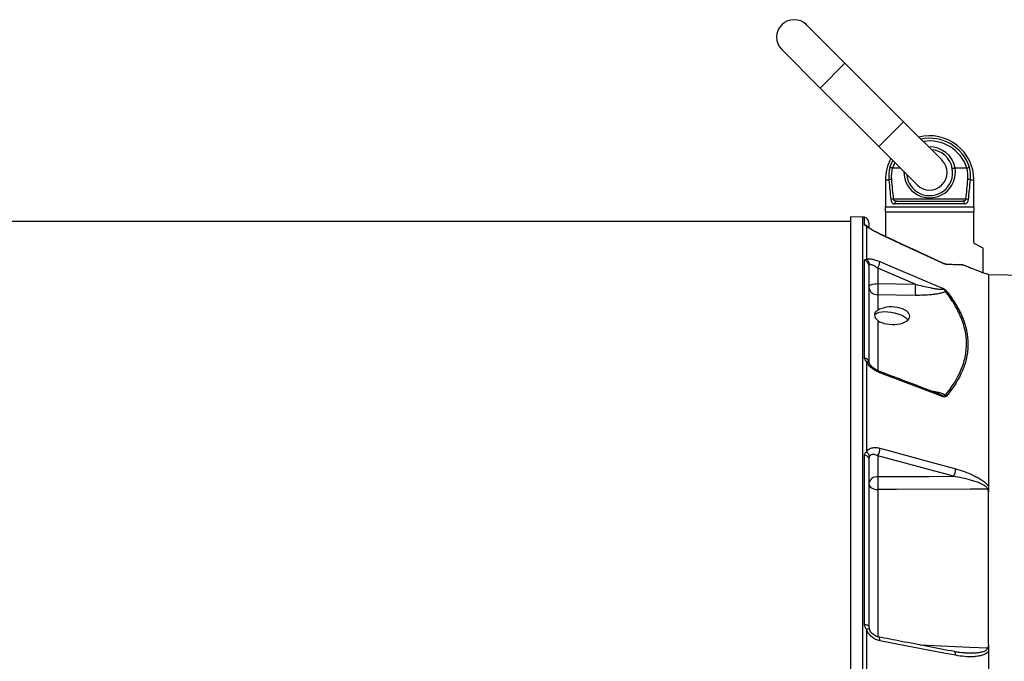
# Model space of a CAD drawing. Header units: millimetres. Extents: x 1346 to 5879, y 1699 to 4699.
# Tile 14 of 19: x 3612 to 4682, y 3309 to 4006. Entities that reach past the tile are written whole.
import ezdxf

# ---------------------------------------------------------------- set-up
doc = ezdxf.new("R2010")
doc.units = ezdxf.units.MM
doc.header["$LTSCALE"] = 2

msp = doc.modelspace()

# ---------------------------------------------------------------- linework, layer by layer
at = {"color": 7, "linetype": 'Continuous', "lineweight": 25}
for p, q in [((4508.6, 3958.6), (4466.9, 4000.3)), ((4440, 3973.5), (4481.7, 3931.7)), ((4572.2, 3895), (4508.6, 3958.6)), ((4481.7, 3931.7), (4545.4, 3868.1)), ((4614, 3853.3), (4572.2, 3895)), ((4545.4, 3868.1), (4587.1, 3826.4)), ((4568.7, 3844.8), (4560.1, 3844.8)), ((4640.9, 3844.8), (4628.2, 3844.8)), ((4552.5, 3831.8), (4552.5, 3802.8)), ((4648.5, 3802.8), (4648.5, 3831.8)), ((4561, 3811.2), (4640, 3811.2)), ((4564.9, 3808.8), (4636.2, 3808.8)), ((4552.5, 3802.8), (4648.5, 3802.8)), ((4552.5, 3796.8), (4552.5, 3770.4)), ((4648.5, 3796.8), (4552.5, 3796.8)), ((4638.5, 3805.8), (4562.5, 3805.8)), ((4648.5, 3764.7), (4648.5, 3796.8)), ((4514.5, 3786.8), (2740.4, 3786.8)), ((4527.9, 3791.6), (4514.5, 3791.8)), ((4514.5, 3791.8), (4514.5, 2405.8)), ((4534.5, 3785.5), (4534.5, 3780.1)), ((4531.9, 3781.7), (4531.9, 3745.8)), ((4546.5, 3773.2), (4545.8, 3773.6)), ((4658.5, 3757.8), (4650.2, 3762)), ((4658.5, 3731.2), (4658.5, 3757.8)), ((4529.8, 3638.4), (4529.8, 3744.6)), ((4534.5, 3739.1), (4534.5, 3633.9)), ((4544.2, 3736), (4544.2, 3719.3)), ((4584.9, 3718.6), (4544.2, 3736)), ((4664.7, 3728.8), (4662.5, 3729.8)), ((4755.9, 3727.2), (4664.4, 3728.8)), ((4544.2, 3719.3), (4584.9, 3718.6)), ((4584.9, 3706.5), (4544.2, 3707.2)), ((4544.2, 3707.2), (4544.2, 3690.4)), ((4531.9, 3634.6), (4531.9, 3536.5)), ((4529.8, 3349.1), (4529.8, 3532.9)), ((4534.5, 3529.2), (4534.5, 3347)), ((4544.2, 3532.4), (4544.2, 3509.6)), ((4626.4, 3510), (4544.2, 3532.4)), ((4531.9, 3343.9), (4531.9, 3210))]:
    msp.add_line(p, q, dxfattribs=at)
at = {"color": 8, "linetype": 'Continuous', "lineweight": 25}
for p, q in [((4508.6, 3958.6), (4481.7, 3931.7)), ((4572.2, 3895), (4545.4, 3868.1)), ((4552.5, 3831.8), (4556.3, 3831.8)), ((4644.8, 3831.8), (4648.5, 3831.8)), ((4527.9, 2406.1), (4527.9, 3791.6)), ((4529.8, 3783.2), (4529.8, 3791.4)), ((4546.5, 3773.1), (4546.5, 3773.2)), ((4544.2, 3679.2), (4544.2, 3624.7)), ((4544.2, 3495.7), (4544.2, 3335.8))]:
    msp.add_line(p, q, dxfattribs=at)
at = {"color": 8, "linetype": 'Continuous', "lineweight": 25, "flags": 128}
for points in [[(4557.3, 3845.4), (4559.4, 3850.7), (4560.5, 3853)], [(4562.6, 3850.9), (4562.2, 3850), (4560.1, 3844.8)], [(4546.5, 3622.4), (4546.5, 3623.1), (4546.4, 3623.6), (4546.2, 3623.8), (4546.1, 3623.9)], [(4531.9, 3343.9), (4532.6, 3344.1), (4533.3, 3344.2), (4533.8, 3344.3), (4534.3, 3344.3), (4534.7, 3344.2), (4534.9, 3344.1), (4535, 3344), (4535.1, 3344)], [(4546.5, 3331.4), (4546.5, 3332.5), (4546.4, 3333.4), (4546.2, 3334.2), (4545.9, 3334.8), (4545.5, 3335.2), (4545.1, 3335.5), (4545.1, 3335.5)], [(4590.2, 3326.8), (4644.1, 3324.4), (4663.3, 3323.6)], [(4628.8, 3315.6), (4628.7, 3316.6), (4628.6, 3317.6), (4628.4, 3318.4), (4628.2, 3319), (4627.8, 3319.4), (4627.4, 3319.6), (4627.4, 3319.6)]]:
    msp.add_lwpolyline(points, dxfattribs=at)
at = {"color": 7, "linetype": 'Continuous', "lineweight": 25, "flags": 128}
for points in [[(4614.4, 3741.5), (4574.4, 3760.1), (4546.5, 3773.1)], [(4546.5, 3743.2), (4557.4, 3738.5), (4600.8, 3720), (4614.4, 3714.2)], [(4534.5, 3715.8), (4534.7, 3716.5), (4535.3, 3717.1), (4536.1, 3717.7), (4537.3, 3718.2), (4538.8, 3718.6), (4540.5, 3719), (4542.3, 3719.2), (4544.2, 3719.3)], [(4540.6, 3684.9), (4541.6, 3686.1), (4543.3, 3687.2), (4545.6, 3688.1), (4548.5, 3688.6), (4551.7, 3688.8), (4555.2, 3688.7), (4558.9, 3688.3), (4562.5, 3687.6), (4566, 3686.6), (4569.3, 3685.3), (4572.1, 3683.8), (4574.4, 3682.3), (4576.2, 3680.6), (4576.8, 3679.7)], [(4614.4, 3596.6), (4574.4, 3611.8), (4546.5, 3622.4)], [(4546.5, 3540.5), (4557.4, 3537.6), (4600.8, 3525.7), (4628.8, 3518.1)], [(4544.2, 3509.6), (4599.9, 3509.8), (4626.4, 3510)], [(4534.5, 3501.9), (4534.7, 3500.7), (4535.3, 3499.6), (4536.1, 3498.5), (4537.3, 3497.6), (4538.8, 3496.8), (4540.5, 3496.2), (4542.3, 3495.8), (4544.2, 3495.7)], [(4663.3, 3496.2), (4644.5, 3496.1), (4564.6, 3495.8), (4544.2, 3495.7)], [(4529.8, 3349.1), (4530.7, 3349), (4531.7, 3348.8), (4532.5, 3348.6), (4533.2, 3348.3), (4533.8, 3348), (4534.2, 3347.7), (4534.4, 3347.3), (4534.5, 3347)], [(4628.8, 3315.6), (4617.9, 3317.7), (4574.4, 3326), (4546.5, 3331.4)]]:
    msp.add_lwpolyline(points, dxfattribs=at)
at = {"color": 7, "linetype": 'Continuous', "lineweight": 25}
for centre, radius, start, end in [((4453.4, 3986.9), 19, 45, 225), ((4600.5, 3831.8), 48, 0, 104.0904), ((4600.5, 3839.8), 25, 9.6862, 85.5358), ((4600.5, 3831.8), 48, 151.1398, 180), ((4600.5, 3839.8), 19, 225, 45), ((4598.9, 3835.3), 42.8, 166.3917, 184.6809), ((4599, 3835.7), 40.1, 166.7781, 184.6812), ((4600.5, 3839.8), 25, 184.4642, 9.6862), ((4602, 3835.7), 40.1, 355.3188, 13.2219), ((4602.1, 3835.3), 42.8, 355.3191, 13.6083), ((4559.4, 3824), 8.42, 92.0498, 111.3532), ((4641.7, 3824), 8.42, 68.6468, 87.9502), ((4561.7, 3801.8), 9.51, 94.1261, 110.4177), ((4565.2, 3806.1), 2.74, 97.3922, 185.8486), ((4635.8, 3806.1), 2.74, 354.1514, 82.6078), ((4639.3, 3801.8), 9.51, 69.5823, 85.8739), ((4527.7, 3781.6), 10, 78.1058, 89), ((4528.5, 3785.5), 6, 0, 78.1058), ((4528.8, 3738.9), 5.71, 1.5377, 80.5164), ((4528.7, 3740.3), 6.38, 357.7516, 59.5089), ((4526.7, 3745.6), 19.9, 331.1079, 352.9204), ((4619.2, 3750.4), 9.98, 245.185, 247.2652), ((4617.5, 3737), 3.49, 61.244, 87.9215), ((4543.8, 3716.5), 9.35, 184.2201, 272.0086), ((4709, 3713.2), 164.9, 177.9027, 182.0973), ((4749.8, 3712.6), 164.9, 177.9027, 182.0973), ((4618.3, 3707.3), 3.63, 75.6426, 100.3068), ((4529.4, 3633.3), 5.14, 6.1595, 86.1561), ((4616.5, 3593.6), 4.65, 55.6317, 76.6502), ((4531.7, 3540.4), 14.8, 327.4642, 0.4871), ((4529.9, 3528.2), 4.74, 12.9044, 91.7169), ((4529.2, 3531.3), 5.87, 2.6158, 62.3415), ((4613.9, 3517.9), 14.8, 327.447, 0.5764), ((4543.4, 3500.6), 8.97, 85.0821, 171.7652), ((4713, 3502.6), 168.9, 177.6406, 182.3594)]:
    msp.add_arc(centre, radius, start, end, dxfattribs=at)
at = {"color": 8, "linetype": 'Continuous', "lineweight": 25}
for centre, radius, start, end in [((4600.5, 3831.8), 45.3, 17.4337, 101.986), ((4600.5, 3831.8), 42.4, 17.8432, 99.4673), ((4600.5, 3839.8), 28, 10.2697, 92.2679), ((4600.5, 3840.4), 28, 178.8706, 9.0979), ((4528.5, 3777.3), 6, 35, 78.3402), ((4530.1, 3777.1), 4.9, 47.0274, 68.6487), ((4531.9, 3631.2), 3.37, 28.2956, 89.6493)]:
    msp.add_arc(centre, radius, start, end, dxfattribs=at)
at = {"color": 7, "linetype": 'Continuous', "lineweight": 25}
for centre, major_axis, ratio, start_param, end_param in [((4600.5, 3921.7), (0, 231.4), 0.207407, 1.969536, 2.071025), ((4600.5, 3922.2), (0, 231.4), 0.194444, 1.969536, 2.071025), ((4600.5, 3922.2), (0, 231.4), 0.194444, 4.212161, 4.313649), ((4600.5, 3921.7), (0, 231.4), 0.207407, 4.212161, 4.313649), ((4559.7, 3684.4), (19.2, -0.6), 0.496838, 3.786981, 8.811345)]:
    msp.add_ellipse(centre, major_axis=major_axis, ratio=ratio, start_param=start_param, end_param=end_param, dxfattribs=at)
for points, knots in [([(4560, 3844.8), (4559.7, 3844.9), (4559.4, 3845), (4558.9, 3845.1), (4558.6, 3845.2), (4558.2, 3845.3), (4557.9, 3845.3), (4557.6, 3845.4), (4557.5, 3845.4), (4557.3, 3845.4)], [0, 0, 0, 0, 0.25, 0.25, 0.5, 0.5, 0.75, 0.75, 1, 1, 1, 1]), ([(4628.1, 3844.8), (4627.9, 3844.8), (4627.7, 3844.7), (4627.3, 3844.7), (4627.1, 3844.6), (4626.8, 3844.6), (4626.6, 3844.5), (4626.3, 3844.4), (4626.1, 3844.4), (4625.7, 3844.3), (4625.5, 3844.2), (4625.2, 3844.1), (4625.2, 3844.1), (4625.2, 3844)], [0, 0, 0, 0, 0.125, 0.125, 0.25, 0.25, 0.375, 0.375, 0.5, 0.5, 0.75, 0.75, 1, 1, 1, 1]), ([(4641.1, 3844.8), (4641.4, 3844.9), (4641.6, 3845), (4642.2, 3845.1), (4642.4, 3845.2), (4642.9, 3845.3), (4643.1, 3845.3), (4643.5, 3845.4), (4643.6, 3845.4), (4643.7, 3845.4)], [0, 0, 0, 0, 0.25, 0.25, 0.5, 0.5, 0.75, 0.75, 1, 1, 1, 1]), ([(4558.4, 3810.7), (4558.5, 3810.3), (4558.5, 3809.9), (4558.7, 3809.2), (4558.8, 3808.8), (4559.1, 3808.2), (4559.2, 3807.9), (4559.5, 3807.4), (4559.7, 3807.2), (4560.1, 3806.8), (4560.3, 3806.6), (4560.7, 3806.3), (4560.9, 3806.2), (4561.5, 3805.9), (4562, 3805.8), (4562.5, 3805.8)], [0, 0, 0, 0, 0.125, 0.125, 0.25, 0.25, 0.375, 0.375, 0.5, 0.5, 0.625, 0.625, 0.75, 0.75, 1, 1, 1, 1]), ([(4564.9, 3808.8), (4564.5, 3808.8), (4564.1, 3808.9), (4563.3, 3809), (4562.9, 3809.1), (4562.2, 3809.5), (4561.9, 3809.7), (4561.5, 3810.2), (4561.4, 3810.4), (4561.2, 3810.8), (4561.1, 3811), (4561, 3811.2)], [0, 0, 0, 0, 0.25, 0.25, 0.5, 0.5, 0.75, 0.75, 0.875, 0.875, 1, 1, 1, 1]), ([(4640, 3811.2), (4640, 3811), (4639.9, 3810.8), (4639.7, 3810.4), (4639.6, 3810.2), (4639.2, 3809.7), (4638.8, 3809.5), (4638.1, 3809.1), (4637.7, 3809), (4637, 3808.9), (4636.6, 3808.8), (4636.2, 3808.8)], [0, 0, 0, 0, 0.125, 0.125, 0.25, 0.25, 0.5, 0.5, 0.75, 0.75, 1, 1, 1, 1]), ([(4638.5, 3805.8), (4639, 3805.8), (4639.5, 3805.9), (4640.4, 3806.3), (4640.8, 3806.6), (4641.4, 3807.2), (4641.5, 3807.4), (4641.9, 3807.9), (4642, 3808.2), (4642.2, 3808.8), (4642.4, 3809.2), (4642.5, 3809.9), (4642.6, 3810.3), (4642.6, 3810.7)], [0, 0, 0, 0, 0.25, 0.25, 0.5, 0.5, 0.625, 0.625, 0.75, 0.75, 0.875, 0.875, 1, 1, 1, 1]), ([(4531.9, 3781.7), (4531.6, 3781.9), (4531.3, 3782), (4530.8, 3782.3), (4530.6, 3782.5), (4530.2, 3782.7), (4530, 3782.8), (4529.8, 3783), (4529.8, 3783.1), (4529.8, 3783.2)], [0, 0, 0, 0, 0.25, 0.25, 0.5, 0.5, 0.75, 0.75, 1, 1, 1, 1]), ([(4546.5, 3773.1), (4544.9, 3773.9), (4543.4, 3774.6), (4541.2, 3775.8), (4540.4, 3776.2), (4539, 3776.9), (4538.4, 3777.3), (4537.1, 3778.1), (4536.5, 3778.4), (4535.3, 3779.2), (4534.7, 3779.5), (4533.8, 3780.2), (4533.3, 3780.5), (4532.5, 3781.1), (4532.2, 3781.4), (4531.9, 3781.7)], [0, 0, 0, 0, 0.25, 0.25, 0.375, 0.375, 0.5, 0.5, 0.625, 0.625, 0.75, 0.75, 0.875, 0.875, 1, 1, 1, 1]), ([(4533.5, 3780.7), (4533.5, 3780.7), (4533.3, 3780.9), (4533.2, 3781), (4533.2, 3780.9), (4533.2, 3780.9)], [0, 0, 0, 0, 0.254777, 0.998412, 1, 1, 1, 1]), ([(4544, 3774.4), (4543, 3774.9), (4541.1, 3775.9), (4538.6, 3777.3), (4536.4, 3778.6), (4534.9, 3779.6), (4533.8, 3780.4), (4533.6, 3780.6), (4533.5, 3780.7)], [0, 0, 0, 0, 0.201911, 0.399455, 0.570217, 0.749501, 0.884728, 1, 1, 1, 1]), ([(4546.5, 3773.2), (4545.7, 3773.6), (4544.8, 3774), (4544, 3774.4), (4544, 3774.4)], [0, 0, 0, 0, 0.999983, 1, 1, 1, 1]), ([(4615, 3741.3), (4600.4, 3748.1), (4577.5, 3758.8), (4554.7, 3769.4), (4546.5, 3773.2)], [0, 0, 0, 0, 0.639597, 1, 1, 1, 1]), ([(4650.2, 3762), (4650, 3762.1), (4649.8, 3762.2), (4649.5, 3762.5), (4649.3, 3762.6), (4649, 3763.1), (4648.8, 3763.3), (4648.6, 3763.9), (4648.5, 3764.3), (4648.5, 3764.7)], [0, 0, 0, 0, 0.25, 0.25, 0.5, 0.5, 0.75, 0.75, 1, 1, 1, 1]), ([(4529.8, 3744.6), (4529.8, 3744.7), (4529.8, 3744.9), (4530, 3745.2), (4530.2, 3745.3), (4530.6, 3745.6), (4530.8, 3745.6), (4531.3, 3745.7), (4531.6, 3745.8), (4531.9, 3745.8)], [0, 0, 0, 0, 0.25, 0.25, 0.5, 0.5, 0.75, 0.75, 1, 1, 1, 1]), ([(4531.9, 3745.8), (4532.2, 3745.9), (4532.5, 3746.1), (4533.3, 3746.2), (4533.8, 3746.3), (4534.8, 3746.3), (4535.3, 3746.3), (4536.4, 3746.2), (4537.1, 3746.1), (4539, 3745.7), (4540.4, 3745.4), (4543.4, 3744.4), (4544.9, 3743.8), (4546.5, 3743.2)], [0, 0, 0, 0, 0.125, 0.125, 0.25, 0.25, 0.375, 0.375, 0.5, 0.5, 0.75, 0.75, 1, 1, 1, 1]), ([(4535.1, 3740), (4534.9, 3740), (4534.8, 3739.8), (4534.6, 3739.5), (4534.5, 3739.3), (4534.5, 3739.1)], [0, 0, 0, 0, 0.5, 0.5, 1, 1, 1, 1]), ([(4544.2, 3736), (4543.2, 3736.6), (4542.3, 3737.2), (4540.5, 3738.3), (4539.7, 3738.8), (4538.4, 3739.3), (4538, 3739.5), (4537.3, 3739.8), (4536.9, 3739.9), (4536.3, 3740), (4536, 3740.1), (4535.5, 3740.1), (4535.3, 3740.1), (4535.1, 3740)], [0, 0, 0, 0, 0.25, 0.25, 0.5, 0.5, 0.625, 0.625, 0.75, 0.75, 0.875, 0.875, 1, 1, 1, 1]), ([(4619.2, 3740), (4618.9, 3740), (4618.7, 3740.1), (4618.1, 3740.2), (4617.7, 3740.3), (4616.9, 3740.5), (4616.4, 3740.7), (4615.7, 3741), (4615.5, 3741.1), (4614.9, 3741.3), (4614.7, 3741.4), (4614.4, 3741.5)], [0, 0, 0, 0, 0.25, 0.25, 0.5, 0.5, 0.75, 0.75, 0.875, 0.875, 1, 1, 1, 1]), ([(4617.6, 3740.5), (4617.5, 3740.5), (4617.3, 3740.5), (4617, 3740.6), (4616.7, 3740.7), (4616.1, 3740.9), (4615.8, 3741), (4615.3, 3741.2), (4615.2, 3741.3), (4614.8, 3741.4), (4614.6, 3741.4), (4614.4, 3741.5)], [0, 0, 0, 0, 0.25, 0.25, 0.5, 0.5, 0.75, 0.75, 0.875, 0.875, 1, 1, 1, 1]), ([(4637.7, 3739.4), (4636.7, 3739.5), (4635.6, 3739.5), (4633, 3739.6), (4631.6, 3739.6), (4628.5, 3739.7), (4626.8, 3739.8), (4623.2, 3739.9), (4621.2, 3740), (4619.2, 3740)], [0, 0, 0, 0, 0.25, 0.25, 0.5, 0.5, 0.75, 0.75, 1, 1, 1, 1]), ([(4637.7, 3739.4), (4639.5, 3738.7), (4643.3, 3737.1), (4649, 3734.9), (4654.6, 3732.7), (4659.1, 3731), (4661.7, 3730.1), (4662.7, 3729.7), (4662.5, 3729.8), (4662.5, 3729.8)], [0, 0, 0, 0, 0.128935, 0.259687, 0.444517, 0.635528, 0.807648, 0.985142, 1, 1, 1, 1]), ([(4664.5, 3728.8), (4664.5, 3728.8), (4664.5, 3727.5), (4664.5, 3722.4), (4664.5, 3718.6), (4664.5, 3708.5), (4664.5, 3702.2), (4664.5, 3687.1), (4664.5, 3678.4), (4664.5, 3658.6), (4664.5, 3647.6), (4664.5, 3623.3), (4664.5, 3610.1), (4664.5, 3581.6), (4664.5, 3566.4), (4664.5, 3534.1), (4664.5, 3517), (4664.5, 3499.1)], [0, 0, 0, 0, 0.125, 0.125, 0.25, 0.25, 0.375, 0.375, 0.5, 0.5, 0.625, 0.625, 0.75, 0.75, 0.875, 0.875, 1, 1, 1, 1]), ([(4584.9, 3718.6), (4587.6, 3717.9), (4590.3, 3717.3), (4595.7, 3716), (4598.4, 3715.4), (4602.4, 3714.6), (4603.7, 3714.3), (4606.4, 3713.9), (4607.7, 3713.6), (4609.7, 3713.4), (4610.4, 3713.3), (4611.7, 3713.1), (4612.3, 3713.1), (4613.3, 3713.1), (4613.6, 3713.1), (4614.1, 3713.1), (4614.4, 3713.1), (4614.8, 3713.2), (4614.9, 3713.3), (4615, 3713.4), (4615, 3713.5), (4614.9, 3713.7), (4614.9, 3713.8), (4614.7, 3714), (4614.5, 3714.1), (4614.4, 3714.2)], [0, 0, 0, 0, 0.25, 0.25, 0.5, 0.5, 0.625, 0.625, 0.75, 0.75, 0.8125, 0.8125, 0.875, 0.875, 0.90625, 0.90625, 0.9375, 0.9375, 0.953125, 0.953125, 0.96875, 0.96875, 0.984375, 0.984375, 1, 1, 1, 1]), ([(4617.6, 3710.9), (4617.2, 3710.6), (4616.7, 3710.3), (4615.7, 3709.8), (4615.1, 3709.6), (4613.9, 3709.2), (4613.3, 3709), (4612, 3708.7), (4611.4, 3708.5), (4609.4, 3708.1), (4608, 3707.8), (4605.2, 3707.5), (4603.8, 3707.3), (4599.5, 3706.9), (4596.6, 3706.7), (4590.8, 3706.5), (4587.9, 3706.5), (4584.9, 3706.5)], [0, 0, 0, 0, 0.0625, 0.0625, 0.125, 0.125, 0.1875, 0.1875, 0.25, 0.25, 0.375, 0.375, 0.5, 0.5, 0.75, 0.75, 1, 1, 1, 1]), ([(4619.2, 3710.8), (4618.9, 3711.1), (4618.7, 3711.4), (4618.2, 3711.8), (4618.1, 3711.9), (4617.7, 3712.2), (4617.5, 3712.4), (4617.1, 3712.7), (4616.9, 3712.8), (4616.4, 3713.1), (4616.2, 3713.3), (4615.7, 3713.6), (4615.5, 3713.7), (4614.9, 3714), (4614.7, 3714.1), (4614.4, 3714.2)], [0, 0, 0, 0, 0.25, 0.25, 0.375, 0.375, 0.5, 0.5, 0.625, 0.625, 0.75, 0.75, 0.875, 0.875, 1, 1, 1, 1]), ([(4617.6, 3710.9), (4617.5, 3711.1), (4617.3, 3711.4), (4617, 3711.9), (4616.7, 3712.2), (4616.1, 3712.8), (4615.8, 3713.1), (4615.3, 3713.5), (4615.2, 3713.7), (4614.8, 3713.9), (4614.6, 3714.1), (4614.4, 3714.2)], [0, 0, 0, 0, 0.25, 0.25, 0.5, 0.5, 0.75, 0.75, 0.875, 0.875, 1, 1, 1, 1]), ([(4617.6, 3598.1), (4624.9, 3606.9), (4630.6, 3615.9), (4636.5, 3629.9), (4638, 3634.6), (4639.5, 3641.7), (4639.9, 3644.1), (4640.4, 3649), (4640.5, 3651.4), (4640.5, 3663.5), (4638.5, 3673.1), (4632.6, 3687.4), (4630.2, 3692.1), (4625.9, 3699.2), (4624.4, 3701.5), (4621.2, 3706.2), (4619.4, 3708.5), (4617.6, 3710.9)], [0, 0, 0, 0, 0.25, 0.25, 0.375, 0.375, 0.4375, 0.4375, 0.5, 0.5, 0.75, 0.75, 0.875, 0.875, 0.9375, 0.9375, 1, 1, 1, 1]), ([(4619.2, 3710.8), (4621, 3708.5), (4622.7, 3706.2), (4625.9, 3701.5), (4627.5, 3699.1), (4631.7, 3692), (4634.2, 3687.3), (4640, 3673), (4642.1, 3663.3), (4642.1, 3651.2), (4642, 3648.8), (4641.5, 3644), (4641.1, 3641.5), (4640.1, 3636.7), (4639.5, 3634.3), (4638, 3629.5), (4637.1, 3627.2), (4632.2, 3615.4), (4626.4, 3606.3), (4619.2, 3597.4)], [0, 0, 0, 0, 0.0625, 0.0625, 0.125, 0.125, 0.25, 0.25, 0.5, 0.5, 0.5625, 0.5625, 0.625, 0.625, 0.6875, 0.6875, 0.75, 0.75, 1, 1, 1, 1]), ([(4544.2, 3690.4), (4543.6, 3690), (4543.1, 3689.6), (4542.4, 3689.1), (4542.2, 3688.9), (4541.8, 3688.5), (4541.7, 3688.3), (4541.2, 3687.7), (4541, 3687.3), (4540.8, 3686.7), (4540.7, 3686.4), (4540.6, 3685.9), (4540.6, 3685.7), (4540.6, 3684.9), (4540.7, 3684.4), (4540.9, 3683.6), (4541, 3683.3), (4541.2, 3682.8), (4541.4, 3682.5), (4541.8, 3681.7), (4542.2, 3681.1), (4543.1, 3680.1), (4543.6, 3679.6), (4544.2, 3679.2)], [0, 0, 0, 0, 0.125, 0.125, 0.1875, 0.1875, 0.25, 0.25, 0.375, 0.375, 0.4375, 0.4375, 0.5, 0.5, 0.625, 0.625, 0.6875, 0.6875, 0.75, 0.75, 0.875, 0.875, 1, 1, 1, 1]), ([(4531.9, 3634.6), (4531.6, 3634.9), (4531.3, 3635.2), (4530.8, 3635.9), (4530.6, 3636.2), (4530.2, 3636.9), (4530, 3637.2), (4529.8, 3637.8), (4529.8, 3638.1), (4529.8, 3638.4)], [0, 0, 0, 0, 0.25, 0.25, 0.5, 0.5, 0.75, 0.75, 1, 1, 1, 1]), ([(4546.5, 3622.4), (4544.9, 3623), (4543.4, 3623.7), (4541.2, 3625), (4540.4, 3625.5), (4539, 3626.5), (4538.4, 3627), (4537.1, 3628), (4536.5, 3628.6), (4535.3, 3629.7), (4534.7, 3630.3), (4533.8, 3631.5), (4533.3, 3632.1), (4532.5, 3633.4), (4532.2, 3634), (4531.9, 3634.6)], [0, 0, 0, 0, 0.25, 0.25, 0.375, 0.375, 0.5, 0.5, 0.625, 0.625, 0.75, 0.75, 0.875, 0.875, 1, 1, 1, 1]), ([(4534.9, 3632.8), (4534.8, 3633), (4534.6, 3633.4), (4534.5, 3633.8), (4534.5, 3633.8), (4534.5, 3633.8)], [0, 0, 0, 0, 0.20421, 0.569745, 1, 1, 1, 1]), ([(4546.1, 3623.9), (4545.4, 3624.2), (4543.8, 3624.8), (4541.3, 3626.2), (4539.1, 3627.8), (4537.2, 3629.5), (4535.9, 3631), (4535.1, 3632.2), (4535, 3632.7), (4534.9, 3632.8)], [0, 0, 0, 0, 0.151486, 0.330626, 0.50685, 0.65833, 0.8151, 0.94481, 1, 1, 1, 1]), ([(4610.8, 3599.3), (4597.5, 3604.4), (4575.9, 3612.6), (4554.3, 3620.7), (4546.1, 3623.9)], [0, 0, 0, 0, 0.618735, 1, 1, 1, 1]), ([(4617.6, 3598.1), (4617.5, 3597.9), (4617.3, 3597.7), (4617, 3597.3), (4616.7, 3597.1), (4616.1, 3596.9), (4615.8, 3596.8), (4615.3, 3596.7), (4615.2, 3596.7), (4614.8, 3596.7), (4614.6, 3596.6), (4614.4, 3596.6)], [0, 0, 0, 0, 0.25, 0.25, 0.5, 0.5, 0.75, 0.75, 0.875, 0.875, 1, 1, 1, 1]), ([(4619.2, 3597.4), (4618.9, 3597.2), (4618.7, 3597), (4618.1, 3596.6), (4617.7, 3596.4), (4616.9, 3596.3), (4616.4, 3596.2), (4615.7, 3596.3), (4615.5, 3596.4), (4614.9, 3596.5), (4614.7, 3596.5), (4614.4, 3596.6)], [0, 0, 0, 0, 0.25, 0.25, 0.5, 0.5, 0.75, 0.75, 0.875, 0.875, 1, 1, 1, 1]), ([(4531.9, 3536.5), (4532.2, 3537.1), (4532.5, 3537.6), (4533.3, 3538.5), (4533.8, 3538.9), (4534.8, 3539.6), (4535.3, 3539.9), (4536.4, 3540.5), (4537.1, 3540.7), (4539, 3541.2), (4540.4, 3541.3), (4543.4, 3541.2), (4544.9, 3541), (4546.5, 3540.5)], [0, 0, 0, 0, 0.125, 0.125, 0.25, 0.25, 0.375, 0.375, 0.5, 0.5, 0.75, 0.75, 1, 1, 1, 1]), ([(4529.8, 3532.9), (4529.8, 3533.3), (4529.8, 3533.7), (4530, 3534.4), (4530.2, 3534.7), (4530.6, 3535.3), (4530.8, 3535.6), (4531.3, 3536.1), (4531.6, 3536.3), (4531.9, 3536.5)], [0, 0, 0, 0, 0.25, 0.25, 0.5, 0.5, 0.75, 0.75, 1, 1, 1, 1]), ([(4535.1, 3531.6), (4534.9, 3531.3), (4534.8, 3530.9), (4534.6, 3530.1), (4534.5, 3529.7), (4534.5, 3529.2)], [0, 0, 0, 0, 0.5, 0.5, 1, 1, 1, 1]), ([(4544.2, 3532.4), (4543.2, 3532.9), (4542.3, 3533.2), (4540.5, 3533.6), (4539.7, 3533.7), (4538.4, 3533.6), (4538, 3533.6), (4537.3, 3533.4), (4536.9, 3533.3), (4536.3, 3532.9), (4536, 3532.7), (4535.5, 3532.2), (4535.3, 3531.9), (4535.1, 3531.6)], [0, 0, 0, 0, 0.25, 0.25, 0.5, 0.5, 0.625, 0.625, 0.75, 0.75, 0.875, 0.875, 1, 1, 1, 1]), ([(4628.8, 3518.1), (4631.9, 3517.2), (4635.1, 3516.2), (4641.4, 3513.9), (4644.6, 3512.7), (4649.3, 3510.5), (4650.8, 3509.7), (4653.9, 3508), (4655.4, 3507.1), (4657.6, 3505.7), (4658.3, 3505.2), (4659.7, 3504.1), (4660.4, 3503.6), (4661.7, 3502.4), (4662.4, 3501.8), (4663.5, 3500.5), (4664.1, 3499.8), (4664.5, 3499.1)], [0, 0, 0, 0, 0.25, 0.25, 0.5, 0.5, 0.625, 0.625, 0.75, 0.75, 0.8125, 0.8125, 0.875, 0.875, 0.9375, 0.9375, 1, 1, 1, 1]), ([(4663.3, 3496.2), (4663.3, 3496.4), (4663.3, 3496.5), (4663.2, 3496.9), (4663.1, 3497.1), (4662.8, 3497.6), (4662.6, 3497.9), (4662, 3498.5), (4661.7, 3498.8), (4661, 3499.3), (4660.7, 3499.5), (4659.6, 3500.2), (4658.8, 3500.6), (4657.3, 3501.4), (4656.5, 3501.8), (4654.2, 3502.8), (4652.6, 3503.4), (4649.4, 3504.5), (4647.7, 3505), (4642.8, 3506.5), (4639.6, 3507.3), (4633, 3508.8), (4629.7, 3509.4), (4626.4, 3510)], [0, 0, 0, 0, 0.015625, 0.015625, 0.03125, 0.03125, 0.0625, 0.0625, 0.09375, 0.09375, 0.125, 0.125, 0.1875, 0.1875, 0.25, 0.25, 0.375, 0.375, 0.5, 0.5, 0.75, 0.75, 1, 1, 1, 1]), ([(4664.5, 3493.1), (4664.5, 3493.7), (4664.4, 3494.2), (4664.1, 3495), (4664, 3495.2), (4663.8, 3495.6), (4663.7, 3495.7), (4663.5, 3496), (4663.4, 3496.1), (4663.3, 3496.2)], [0, 0, 0, 0, 0.5, 0.5, 0.75, 0.75, 0.875, 0.875, 1, 1, 1, 1]), ([(4664.5, 3327.2), (4664.5, 3357.1), (4664.5, 3386.1), (4664.5, 3441.6), (4664.5, 3468.1), (4664.5, 3493.1)], [0, 0, 0, 0, 0.5, 0.5, 1, 1, 1, 1]), ([(4531.9, 3343.9), (4531.6, 3344.3), (4531.3, 3344.7), (4530.8, 3345.5), (4530.6, 3346), (4530.2, 3346.8), (4530, 3347.3), (4529.8, 3348.2), (4529.8, 3348.6), (4529.8, 3349.1)], [0, 0, 0, 0, 0.25, 0.25, 0.5, 0.5, 0.75, 0.75, 1, 1, 1, 1]), ([(4534.5, 3347), (4534.5, 3346.5), (4534.6, 3345.9), (4534.8, 3344.9), (4534.9, 3344.4), (4535.1, 3343.8)], [0, 0, 0, 0, 0.5, 0.5, 1, 1, 1, 1]), ([(4546.5, 3331.4), (4544.9, 3331.7), (4543.4, 3332.2), (4541.2, 3333.3), (4540.4, 3333.7), (4539, 3334.6), (4538.4, 3335.1), (4537.1, 3336.2), (4536.5, 3336.8), (4535.3, 3338.1), (4534.7, 3338.7), (4533.8, 3340.1), (4533.3, 3340.8), (4532.5, 3342.4), (4532.2, 3343.2), (4531.9, 3343.9)], [0, 0, 0, 0, 0.25, 0.25, 0.375, 0.375, 0.5, 0.5, 0.625, 0.625, 0.75, 0.75, 0.875, 0.875, 1, 1, 1, 1]), ([(4545.1, 3335.5), (4544.4, 3335.7), (4542.9, 3336), (4540.5, 3337.2), (4538.4, 3338.8), (4536.7, 3340.8), (4535.6, 3342.6), (4535.2, 3343.7), (4535.1, 3344)], [0, 0, 0, 0, 0.179371, 0.379246, 0.571769, 0.753219, 0.923655, 1, 1, 1, 1]), ([(4627.4, 3319.6), (4608.2, 3323.3), (4580.7, 3328.6), (4553.3, 3333.9), (4545.1, 3335.5)], [0, 0, 0, 0, 0.7, 1, 1, 1, 1]), ([(4664.5, 3327.2), (4664.5, 3326.5), (4664.4, 3325.9), (4664.1, 3325), (4664, 3324.7), (4663.8, 3324.2), (4663.7, 3324.1), (4663.5, 3323.8), (4663.4, 3323.7), (4663.3, 3323.6)], [0, 0, 0, 0, 0.5, 0.5, 0.75, 0.75, 0.875, 0.875, 1, 1, 1, 1]), ([(4639.2, 3318.2), (4639, 3318.2), (4636.6, 3318.2), (4632.6, 3318.6), (4628.9, 3319.3), (4627.4, 3319.6)], [0, 0, 0, 0, 0.0567115, 0.608927, 1, 1, 1, 1]), ([(4664.5, 3320), (4664.3, 3319.7), (4664.1, 3319.4), (4663.5, 3318.8), (4663.2, 3318.6), (4662.4, 3317.9), (4661.7, 3317.5), (4660.4, 3316.7), (4659.7, 3316.4), (4658.3, 3315.9), (4657.6, 3315.6), (4655.4, 3315), (4653.9, 3314.7), (4650.8, 3314.3), (4649.3, 3314.1), (4644.6, 3313.9), (4641.4, 3314), (4635.1, 3314.5), (4631.9, 3315), (4628.8, 3315.6)], [0, 0, 0, 0, 0.03125, 0.03125, 0.0625, 0.0625, 0.125, 0.125, 0.1875, 0.1875, 0.25, 0.25, 0.375, 0.375, 0.5, 0.5, 0.75, 0.75, 1, 1, 1, 1]), ([(4664.5, 3320), (4664.5, 3300.9), (4664.5, 3281.5), (4664.5, 3242.2), (4664.5, 3222.3), (4664.5, 3202.3)], [0, 0, 0, 0, 0.5, 0.5, 1, 1, 1, 1])]:
    msp.add_open_spline(points, degree=3, knots=knots, dxfattribs=at)
for points in [[(4560.1, 3844.8), (4560.1, 3844.8), (4560, 3844.8), (4560, 3844.8)], [(4628.1, 3844.8), (4628.1, 3844.8), (4628.1, 3844.8), (4628.2, 3844.8)], [(4641.1, 3844.8), (4641, 3844.8), (4641, 3844.8), (4640.9, 3844.8)], [(4552.5, 3796.8), (4552.5, 3799.1), (4552.5, 3801.1), (4552.5, 3802.8)], [(4648.5, 3802.8), (4648.5, 3801.1), (4648.5, 3799.1), (4648.5, 3796.8)], [(4617.6, 3740.5), (4625.7, 3740.2), (4631.9, 3740), (4635.8, 3739.8)], [(4635.8, 3739.8), (4636.4, 3739.8), (4637.1, 3739.7), (4637.7, 3739.4)], [(4664.5, 3499.1), (4664.5, 3498.1), (4664.5, 3496.1), (4664.5, 3494.1), (4664.5, 3493.1)], [(4664.5, 3327.2), (4664.5, 3326), (4664.5, 3323.6), (4664.5, 3321.2), (4664.5, 3320)]]:
    msp.add_open_spline(points, degree=3, dxfattribs=at)
at = {"color": 8, "linetype": 'Continuous', "lineweight": 25}
for points, knots in [([(4614.4, 3741.5), (4614.6, 3741.5), (4614.8, 3741.4), (4615, 3741.3), (4615, 3741.3), (4615, 3741.3)], [0, 0, 0, 0, 0.595491, 0.896441, 1, 1, 1, 1]), ([(4601.6, 3602.8), (4602.5, 3602.7), (4605, 3602.4), (4608.9, 3601.5), (4612.9, 3600.5), (4615.9, 3599.3), (4617.1, 3598.5), (4617.6, 3598.1)], [0, 0, 0, 0, 0.150037, 0.413441, 0.681215, 0.860888, 1, 1, 1, 1]), ([(4614.4, 3596.6), (4614.6, 3596.7), (4614.8, 3596.7), (4615, 3596.9), (4615, 3597.1), (4614.9, 3597.2), (4614.7, 3597.5), (4613.9, 3598), (4612.6, 3598.6), (4611.4, 3599.1), (4610.8, 3599.3)], [0, 0, 0, 0, 0.107867, 0.162381, 0.217308, 0.242908, 0.320439, 0.399582, 0.719229, 1, 1, 1, 1]), ([(4639.2, 3318.3), (4642.1, 3318.2), (4646.7, 3318), (4652.9, 3318.5), (4657, 3319.2), (4660, 3320.1), (4661.8, 3321), (4662.9, 3322.1), (4663.3, 3322.9), (4663.3, 3323.4), (4663.3, 3323.6)], [0, 0, 0, 0, 0.325144, 0.518455, 0.711347, 0.799453, 0.886978, 0.946992, 0.980471, 1, 1, 1, 1])]:
    msp.add_open_spline(points, degree=3, knots=knots, dxfattribs=at)

doc.saveas('drawing.dxf')
